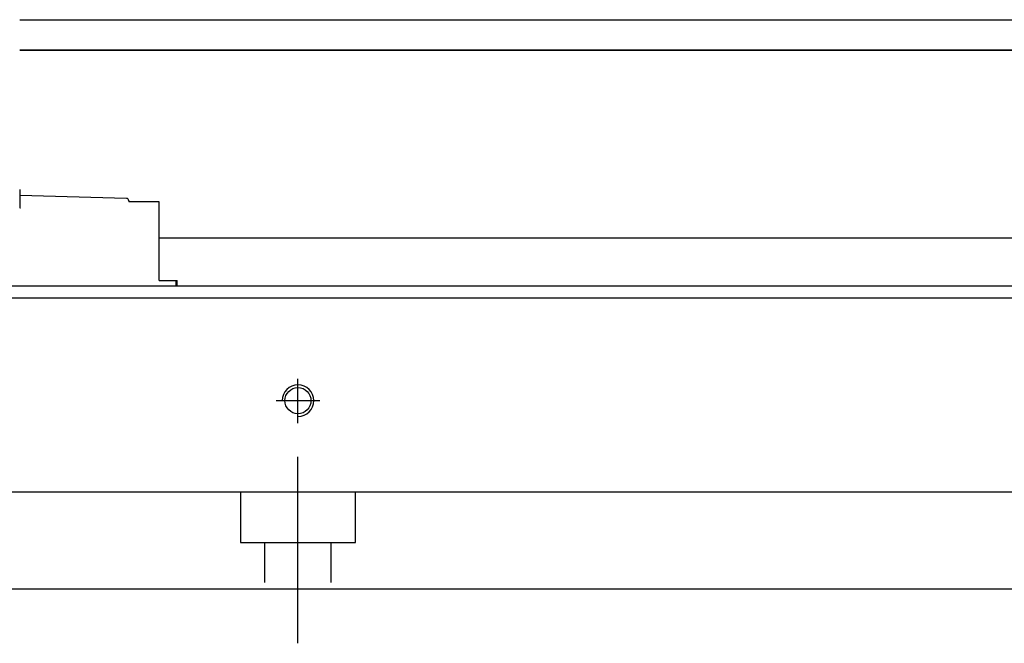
# Model space of a CAD drawing. Header units: millimetres. Extents: x -257 to 3135, y -1556 to 860.
# Tile 52 of 256: x 96 to 177, y -1553 to -1502. Entities that reach past the tile are written whole.
import ezdxf
from ezdxf.lldxf.tags import DXFTag

# ---------------------------------------------------------------- set-up
doc = ezdxf.new("R2010")
doc.units = ezdxf.units.MM
doc.layers.get('0').update_dxf_attribs({"linetype": 'CONTINUOUS'})
tags = doc.linetypes.add('DASHED', pattern=[25.72, 12.86, -12.86]).pattern_tags.tags
tags[6:7] = [DXFTag(74, 4), DXFTag(75, 0), DXFTag(340, '0'), DXFTag(46, 0.0), DXFTag(50, 0.0), DXFTag(44, 0.0), DXFTag(45, 0.0)]
tags[4:5] = [DXFTag(74, 4), DXFTag(75, 0), DXFTag(340, '0'), DXFTag(46, 0.0), DXFTag(50, 0.0), DXFTag(44, 0.0), DXFTag(45, 0.0)]

msp = doc.modelspace()

# ---------------------------------------------------------------- linework, layer by layer
at = {"linetype": 'Continuous'}
for p, q in [((95.634, -1501.517), (579.583, -1501.516)), ((579.583, -1504.016), (95.634, -1504.017)), ((95.634, -1504.019), (579.583, -1504.019)), ((95.634, -1515.517), (95.634, -1516.517)), ((104.44, -1516.247), (95.634, -1516.017)), ((95.634, -1516.517), (95.634, -1517.018)), ((104.634, -1516.447), (104.634, -1516.517)), ((107.134, -1516.517), (104.634, -1516.517)), ((107.134, -1518.717), (107.134, -1516.517)), ((95.634, -1517.017), (95.697, -1517.017)), ((107.134, -1522.017), (107.134, -1518.717)), ((568.583, -1519.517), (107.134, -1519.517)), ((107.134, -1523.017), (107.134, -1522.017)), ((107.134, -1523.017), (108.52, -1523.017)), ((108.52, -1523.017), (108.634, -1523.017)), ((108.52, -1523.017), (108.52, -1523.47)), ((108.634, -1523.47), (108.634, -1523.017)), ((568.583, -1523.47), (72.695, -1523.47)), ((568.583, -1524.47), (72.439, -1524.47)), ((568.583, -1548.47), (66.285, -1548.47))]:
    msp.add_line(p, q, dxfattribs=at)
at = {"linetype": 'DASHED'}
for p, q in [((104.634, -1516.517), (104.634, -1516.517)), ((107.134, -1516.517), (107.134, -1516.517))]:
    msp.add_line(p, q, dxfattribs=at)
at = {"ltscale": 0.5}
for p, q in [((118.583, -1534.785), (118.583, -1531.119)), ((116.783, -1532.919), (120.383, -1532.919)), ((118.583, -1552.919), (118.583, -1537.56))]:
    msp.add_line(p, q, dxfattribs=at)
at = {"linetype": 'DASHED', "ltscale": 0.3}
for p, q in [((568.583, -1540.47), (-31.417, -1540.47)), ((113.833, -1540.47), (113.833, -1544.619)), ((123.333, -1544.619), (123.333, -1540.47)), ((113.833, -1544.619), (123.333, -1544.619)), ((115.833, -1544.619), (115.833, -1547.919)), ((121.333, -1547.919), (121.333, -1544.619))]:
    msp.add_line(p, q, dxfattribs=at)
at = {"linetype": 'Continuous'}
msp.add_circle((118.583, -1532.919), 1.075, dxfattribs=at)
msp.add_arc((104.434, -1516.447), 0.2, 0, 88.5, dxfattribs=at)
msp.add_arc((118.583, -1532.919), 1.3, 270, 180)

doc.saveas('drawing.dxf')
